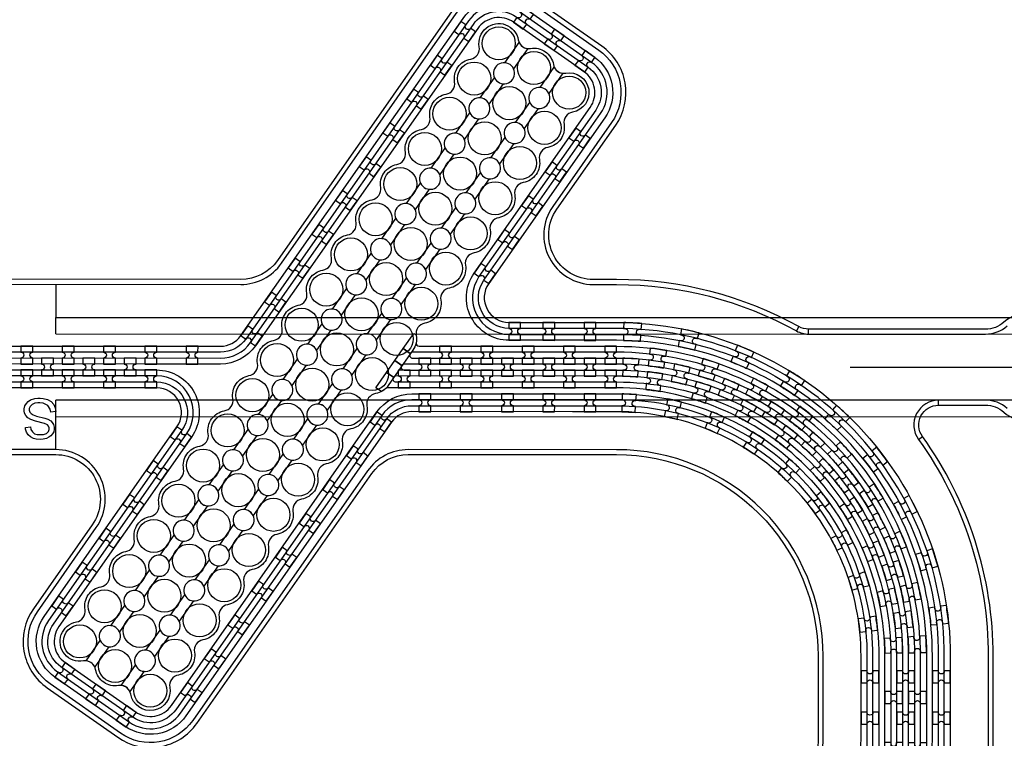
# Model space of a CAD drawing. Extents: x -63500 to 63500, y -63500 to 63500.
# Tile 251 of 256: x 28366 to 34327, y -17639 to -13289. Entities that reach past the tile are written whole.
import ezdxf

# ---------------------------------------------------------------- set-up
doc = ezdxf.new("R2010")
doc.units = 13
doc.header["$MEASUREMENT"] = 0
for name, color, linetype in [('1_Metal', 2, 'Continuous'), ('2_Electrodes', 5, 'Continuous'), ('3_Outline', 4, 'Continuous')]:
    doc.layers.add(name, color=color, linetype=linetype)

# ---------------------------------------------------------------- blocks, each defined once
blk = doc.blocks.new('*U195')
at = {"layer": '1_Metal'}
for points in [[(137.3, 193.7, -1), (140.1, 229.6, 0.000475), (142.9, 229.4), (145.6, 265.3, -0.013499), (66.1, 273.3), (61.5, 237.6, 0.000627), (65.3, 237.1, -1), (60.8, 201.4, -0.000627), (56.9, 201.9), (52.3, 166.2, 0.013498), (137.6, 157.5), (140.3, 193.5, -0.000475)], [(-23, 31.6), (-17.3, 67.2, -0.000725), (-22.1, 68, -1), (-16.2, 103.5, 0.000725), (-11.5, 102.7), (-5.7, 138.2, -0.013497), (-91.8, 154.6), (-99.5, 119.4, 0.000878), (-93.8, 118.2, -1), (-101.4, 83, -0.000877), (-107.2, 84.3), (-114.9, 49.1, 0.013496)], [(-122.5, 13.9), (-130.2, -21.2, 0.001088), (-122.5, -22.9, -1), (-130.1, -58.1, -0.001088), (-137.9, -56.4), (-145.6, -91.6, 0.013495), (-46.1, -110.5), (-40.3, -75, -0.000936), (-47.1, -73.9, -1), (-41.2, -38.3, 0.000936), (-34.6, -39.4), (-28.8, -3.9, -0.013496)], [(38.6, 59.1), (34, 23.4, 0.000987), (40.8, 22.5, -1), (36.4, -13.2, -0.000987), (29.4, -12.4), (24.9, -48.1, 0.013495), (121.7, -57.8), (124.4, -21.9, -0.000835), (118.5, -21.5, -1), (121.3, 14.4, 0.000835), (127, 14), (129.7, 49.9, -0.013497), (38.6, 59.1)], [(16.3, -192.1, -1), (11.9, -227.9, -0.001268), (1.9, -226.6), (-2.6, -262.3, 0.013494), (105.8, -273.3), (108.5, -237.4, -0.001116), (99.6, -236.7, -1), (102.5, -200.8, 0.001116), (111.1, -201.5), (113.8, -165.6, -0.013495), (11.1, -155.2), (6.5, -190.9, 0.001268)]]:
    blk.add_lwpolyline(points, format="xyb", close=True, dxfattribs=at)
blk = doc.blocks.new('*U196')
at = {"layer": '1_Metal', "color": 0, "linetype": 'ByBlock', "lineweight": -2, "transparency": 16777216}
for p, rotation in [((-415.8, 1200.9), 80.00000000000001), ((-537.3, 919.2), 70.00000000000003), ((-705.7, 662.9), 59.99999999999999), ((-916.2, 439.7), 50), ((-1162.2, 256.5), 40), ((-1436.2, 118.7), 30.00000000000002), ((-1730.1, 30.7), 19.99999999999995), ((-2034.7, -5), 9.999999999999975)]:
    blk.add_blockref('*U195', p, dxfattribs=dict(at, rotation=rotation))
blk.add_blockref('*U195', (-2340.9, 12.7), dxfattribs=at)
blk = doc.blocks.new('*U197')
at = {"layer": '1_Metal'}
for points in [[(137.3, 193.7, -1), (140.1, 229.6, 0.000475), (142.9, 229.4), (145.6, 265.3, -0.013499), (66.1, 273.3), (61.5, 237.6, 0.000627), (65.3, 237.1, -1), (60.8, 201.4, -0.000627), (56.9, 201.9), (52.3, 166.2, 0.013498), (137.6, 157.5), (140.3, 193.5, -0.000475)], [(-23, 31.6), (-17.3, 67.2, -0.000725), (-22.1, 68, -1), (-16.2, 103.5, 0.000725), (-11.5, 102.7), (-5.7, 138.2, -0.013497), (-91.8, 154.6), (-99.5, 119.4, 0.000878), (-93.8, 118.2, -1), (-101.4, 83, -0.000877), (-107.2, 84.3), (-114.9, 49.1, 0.013496)], [(-122.5, 13.9), (-130.2, -21.2, 0.001088), (-122.5, -22.9, -1), (-130.1, -58.1, -0.001088), (-137.9, -56.4), (-145.6, -91.6, 0.013495), (-46.1, -110.5), (-40.3, -75, -0.000936), (-47.1, -73.9, -1), (-41.2, -38.3, 0.000936), (-34.6, -39.4), (-28.8, -3.9, -0.013496)], [(38.6, 59.1), (34, 23.4, 0.000987), (40.8, 22.5, -1), (36.4, -13.2, -0.000987), (29.4, -12.4), (24.9, -48.1, 0.013495), (121.7, -57.8), (124.4, -21.9, -0.000835), (118.5, -21.5, -1), (121.3, 14.4, 0.000835), (127, 14), (129.7, 49.9, -0.013497), (38.6, 59.1)], [(16.3, -192.1, -1), (11.9, -227.9, -0.001268), (1.9, -226.6), (-2.6, -262.3, 0.013494), (105.8, -273.3), (108.5, -237.4, -0.001116), (99.6, -236.7, -1), (102.5, -200.8, 0.001116), (111.1, -201.5), (113.8, -165.6, -0.013495), (11.1, -155.2), (6.5, -190.9, 0.001268)]]:
    blk.add_lwpolyline(points, format="xyb", close=True, dxfattribs=at)
blk = doc.blocks.new('*U191')
at = {"layer": '1_Metal', "color": 0, "linetype": 'ByBlock', "lineweight": -2, "transparency": 16777216}
for p, rotation in [((-415.8, 1200.9), 80.00000000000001), ((-537.3, 919.2), 70.00000000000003), ((-705.7, 662.9), 59.99999999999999), ((-916.2, 439.7), 50), ((-1162.2, 256.5), 40), ((-1436.2, 118.7), 30.00000000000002), ((-1730.1, 30.7), 19.99999999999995), ((-2034.7, -5), 9.999999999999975)]:
    blk.add_blockref('*U197', p, dxfattribs=dict(at, rotation=rotation))
blk.add_blockref('*U197', (-2340.9, 12.7), dxfattribs=at)
blk = doc.blocks.new('*U193')
at = {"layer": '1_Metal'}
for points in [[(-270, 36), (-270, -36), (-234, -36, -0.414214), (-216, -18), (-216, -18, -0.414214), (-198, -36), (-162, -36), (-162, 36), (-198, 36, -0.414214), (-216, 18), (-216, 18, -0.414214), (-234, 36)], [(54, -35.9), (54, 36.1), (18, 36.1, -0.414214), (0, 18.1), (0, 18.1, -0.414214), (-18, 36.1), (-54, 36.1), (-54, -35.9), (-18, -35.9, -0.414214), (0, -17.9), (0, -17.9, -0.414214), (18, -35.9), (54, -35.9)], [(162, 35.9), (162, -36.1), (198, -36.1, -0.414214), (216, -18.1), (216, -18.1, -0.414214), (234, -36.1), (270, -36.1), (270, 35.9), (234, 35.9, -0.414214), (216, 17.9), (216, 17.9, -0.414214), (198, 35.9)]]:
    blk.add_lwpolyline(points, format="xyb", close=True, dxfattribs=at)
blk = doc.blocks.new('*U194')
at = {"layer": '1_Metal', "color": 0, "linetype": 'ByBlock', "lineweight": -2, "transparency": 16777216}
for p in [(0, 250), (0, 0)]:
    blk.add_blockref('*U193', p, dxfattribs=at)

msp = doc.modelspace()

# ---------------------------------------------------------------- linework, layer by layer
for p, q in [((28584.9, -14891.4), (28584.8, -15091.4)), ((28584.8, -15191.4), (28584.8, -15091.4)), ((28584.8, -15091.4), (36135.4, -15092.6)), ((28584.8, -15191.4), (36606.4, -15192.7)), ((33394.5, -15392.2), (36394.5, -15392.7)), ((28584.7, -15691.4), (28584.7, -15591.4)), ((36606.3, -15592.7), (28584.7, -15591.4)), ((28584.7, -15891.4), (28584.7, -15691.4)), ((28584.7, -15691.4), (36135.3, -15692.6))]:
    msp.add_line(p, q)
for radius in [50000, 47500, 45000]:
    msp.add_circle((0, 0), radius)
at = {"layer": '1_Metal'}
for points in [[(-50000, 0, 1), (50000, 0), (51000, 0, -1), (-51000, 0)], [(31356.3, -13304.6), (31415.3, -13345.9), (31436, -13316.4, -0.414214), (31431.6, -13291.3), (31431.6, -13291.3, -0.414214), (31456.6, -13286.9), (31477.3, -13257.4), (31418.3, -13216.1), (31397.7, -13245.6, -0.414214), (31402.1, -13270.7), (31402.1, -13270.7, -0.414214), (31377, -13275.1)], [(28710.2, -16934.4, 0.414214), (28762, -16860.4, -0.414214), (28859.4, -16721.5, 0.414214), (28911.2, -16647.5, -0.414214), (29008.5, -16508.5, 0.414214), (29060.3, -16434.5, -0.414214), (29157.7, -16295.5, 0.414214), (29209.5, -16221.6, -0.414214), (29306.9, -16082.6, 0.414214), (29358.7, -16008.6, -0.414214), (29456, -15869.6, 0.414214), (29507.8, -15795.7, -0.414214), (29605.2, -15656.7, 0.414214), (29657, -15582.7, -0.414214), (29754.4, -15443.7, 0.414214), (29806.2, -15369.8, -0.414214), (29903.5, -15230.8, 0.414214), (29955.3, -15156.8, -0.414214), (30052.7, -15017.8, 0.414214), (30104.5, -14943.9, -0.414214), (30201.9, -14804.9, 0.414214), (30253.7, -14730.9, -0.414214), (30351, -14591.9, 0.414214), (30402.8, -14518, -0.414214), (30500.2, -14379, 0.414214), (30552, -14305, -0.414214), (30649.4, -14166, 0.414214), (30701.2, -14092, -0.414214), (30798.5, -13953, 0.414214), (30850.3, -13879.1, -0.414214), (30947.7, -13740.1, 0.414214), (30999.5, -13666.1, -0.414214), (31096.9, -13527.1, 0.414214), (31148.7, -13453.2, -1), (31385, -13411.5, 0.339838), (31442.4, -13464.1), (31356.6, -13586.5, 1.734808), (31293.3, -13677), (31207.5, -13799.5, 1.734808), (31144.1, -13890), (31058.3, -14012.4, 1.734808), (30994.9, -14102.9), (30909.2, -14225.4, 1.734808), (30845.8, -14315.9), (30760, -14438.3, 1.734808), (30696.6, -14528.9), (30610.8, -14651.3, 1.734808), (30547.4, -14741.8), (30461.7, -14864.3, 1.734808), (30398.3, -14954.8), (30312.5, -15077.2, 1.734808), (30249.1, -15167.7), (30163.3, -15290.2, 1.734808), (30099.9, -15380.7), (30014.2, -15503.1, 1.734808), (29950.8, -15593.6), (29865, -15716.1, 1.734808), (29801.6, -15806.6), (29715.8, -15929, 1.734808), (29652.4, -16019.5), (29566.7, -16142, 1.734808), (29503.3, -16232.5), (29417.5, -16354.9, 1.734808), (29354.1, -16445.4), (29268.3, -16567.9, 1.734808), (29204.9, -16658.4), (29119.2, -16780.8, 1.734808), (29055.8, -16871.3), (28970, -16993.8, 1.734808), (28906.6, -17084.3), (28820.8, -17206.8, 0.339838), (28751.8, -17170.8, -1)], [(31084.6, -13420.7), (31125.9, -13361.7), (31096.4, -13341.1, -0.414214), (31071.3, -13345.5), (31071.3, -13345.5, -0.414214), (31066.9, -13320.4), (31037.4, -13299.7), (30996.1, -13358.7), (31025.6, -13379.4, -0.414214), (31050.7, -13375), (31050.7, -13375, -0.414214), (31055.1, -13400)], [(31542.3, -13434.8), (31601.2, -13476.1), (31621.9, -13446.6, -0.414214), (31617.5, -13421.6), (31617.5, -13421.6, -0.414214), (31642.6, -13417.2), (31663.2, -13387.7), (31604.2, -13346.4), (31583.6, -13375.9, -0.414214), (31588, -13400.9), (31588, -13400.9, -0.414214), (31562.9, -13405.3)], [(31569.6, -13735.7, 1.734808), (31506.2, -13826.2), (31420.4, -13948.6, 1.734808), (31357, -14039.2), (31271.3, -14161.6, 1.734808), (31207.9, -14252.1), (31122.1, -14374.6, 1.734808), (31058.7, -14465.1), (30972.9, -14587.5, 1.734808), (30909.5, -14678), (30823.8, -14800.5, 1.734808), (30760.4, -14891), (30674.6, -15013.4, 1.734808), (30611.2, -15103.9), (30525.4, -15226.4, 1.734808), (30462, -15316.9), (30376.3, -15439.3, 1.734808), (30312.9, -15529.8), (30227.1, -15652.3, 1.734808), (30163.7, -15742.8), (30077.9, -15865.2, 1.734808), (30014.5, -15955.7), (29928.8, -16078.2, 1.734808), (29865.4, -16168.7), (29779.6, -16291.1, 1.734808), (29716.2, -16381.7), (29630.4, -16504.1, 1.734808), (29567.1, -16594.6), (29481.3, -16717.1, 1.734808), (29417.9, -16807.6), (29332.1, -16930, 1.734808), (29268.7, -17020.5), (29182.9, -17143, 1.734808), (29119.6, -17233.5), (29033.8, -17355.9, 0.339838), (28964.8, -17319.9, -0.414214), (28825.8, -17222.6, 0.339838), (28768.4, -17170), (28854.2, -17047.6, 1.734808), (28917.6, -16957.1), (29003.3, -16834.6, 1.734808), (29066.7, -16744.1), (29152.5, -16621.7, 1.734808), (29215.9, -16531.2), (29301.7, -16408.7, 1.734808), (29365.1, -16318.2), (29450.8, -16195.8, 1.734808), (29514.2, -16105.3), (29600, -15982.8, 1.734808), (29663.4, -15892.3), (29749.2, -15769.9, 1.734808), (29812.6, -15679.4), (29898.3, -15556.9, 1.734808), (29961.7, -15466.4), (30047.5, -15344, 1.734808), (30110.9, -15253.4), (30196.7, -15131, 1.734808), (30260.1, -15040.5), (30345.8, -14918, 1.734808), (30409.2, -14827.5), (30495, -14705.1, 1.734808), (30558.4, -14614.6), (30644.2, -14492.1, 1.734808), (30707.6, -14401.6), (30793.3, -14279.2, 1.734808), (30856.7, -14188.7), (30942.5, -14066.2, 1.734808), (31005.9, -13975.7), (31091.7, -13853.3, 1.734808), (31155.1, -13762.8), (31240.8, -13640.3, 1.734808), (31304.2, -13549.8), (31390, -13427.4, 0.339838), (31459, -13463.3, -0.414214), (31598, -13560.7, 0.339838), (31655.4, -13613.2)], [(30941.1, -13625.4), (30982.4, -13566.5), (30953, -13545.8, -0.414214), (30927.9, -13550.2), (30927.9, -13550.2, -0.414214), (30923.5, -13525.2), (30894, -13504.5), (30852.7, -13563.5), (30882.2, -13584.1, -0.414214), (30907.2, -13579.7), (30907.2, -13579.7, -0.414214), (30911.7, -13604.8)], [(31728.2, -13565.1), (31787.2, -13606.4), (31807.8, -13576.9, -0.414214), (31803.4, -13551.8), (31803.4, -13551.8, -0.414214), (31828.5, -13547.4), (31849.1, -13517.9), (31790.2, -13476.6), (31769.5, -13506.1, -0.414214), (31773.9, -13531.2), (31773.9, -13531.2, -0.414214), (31748.9, -13535.6)], [(29326.9, -17256.1, 0.414214), (29275.1, -17330.1, -1), (29038.8, -17371.7, 0.339838), (28981.4, -17319.2), (29067.1, -17196.8, 1.734808), (29130.5, -17106.2), (29216.3, -16983.8, 1.734808), (29279.7, -16893.3), (29365.5, -16770.8, 1.734808), (29428.9, -16680.3), (29514.6, -16557.9, 1.734808), (29578, -16467.4), (29663.8, -16344.9, 1.734808), (29727.2, -16254.4), (29813, -16132, 1.734808), (29876.4, -16041.5), (29962.1, -15919, 1.734808), (30025.5, -15828.5), (30111.3, -15706.1, 1.734808), (30174.7, -15615.6), (30260.5, -15493.1, 1.734808), (30323.9, -15402.6), (30409.6, -15280.2, 1.734808), (30473, -15189.7), (30558.8, -15067.2, 1.734808), (30622.2, -14976.7), (30708, -14854.3, 1.734808), (30771.4, -14763.7), (30857.1, -14641.3, 1.734808), (30920.5, -14550.8), (31006.3, -14428.3, 1.734808), (31069.7, -14337.8), (31155.5, -14215.4, 1.734808), (31218.9, -14124.9), (31304.6, -14002.4, 1.734808), (31368, -13911.9), (31453.8, -13789.5, 1.734808), (31517.2, -13699), (31603, -13576.5, 0.339838), (31671.9, -13612.5, -1), (31713.6, -13848.9, 0.414214), (31661.8, -13922.8, -0.414214), (31564.4, -14061.8, 0.414214), (31512.6, -14135.8, -0.414214), (31415.2, -14274.8, 0.414214), (31363.4, -14348.7, -0.414214), (31266.1, -14487.7, 0.414214), (31214.3, -14561.7, -0.414214), (31116.9, -14700.7, 0.414214), (31065.1, -14774.6, -0.414214), (30967.7, -14913.6, 0.414214), (30915.9, -14987.6, -0.414214), (30818.6, -15126.6, 0.414214), (30766.8, -15200.6, -0.198912), (30746.9, -15290.2), (30597.7, -15503.2, -0.198912), (30520.2, -15552.5, 0.414214), (30468.4, -15626.5, -0.414214), (30371.1, -15765.5, 0.414214), (30319.3, -15839.4, -0.414214), (30221.9, -15978.4, 0.414214), (30170.1, -16052.4, -0.414214), (30072.7, -16191.4, 0.414214), (30020.9, -16265.3, -0.414214), (29923.6, -16404.3, 0.414214), (29871.8, -16478.3, -0.414214), (29774.4, -16617.3, 0.414214), (29722.6, -16691.2, -0.414214), (29625.3, -16830.2, 0.414214), (29573.4, -16904.2, -0.414214), (29476.1, -17043.2, 0.414214), (29424.3, -17117.1, -0.414214)], [(30797.7, -13830.2), (30839, -13771.2), (30809.5, -13750.6, -0.414214), (30784.5, -13755), (30784.5, -13755, -0.414214), (30780, -13729.9), (30750.6, -13709.3), (30709.3, -13768.2), (30738.7, -13788.9, -0.414214), (30763.8, -13784.5), (30763.8, -13784.5, -0.414214), (30768.2, -13809.6)], [(30654.3, -14035), (30695.6, -13976), (30666.1, -13955.3, -0.414214), (30641, -13959.8), (30641, -13959.8, -0.414214), (30636.6, -13934.7), (30607.1, -13914), (30565.8, -13973), (30595.3, -13993.7, -0.414214), (30620.4, -13989.2), (30620.4, -13989.2, -0.414214), (30624.8, -14014.3)], [(31779.7, -14066.7), (31821, -14007.7), (31791.5, -13987.1, -0.414214), (31766.5, -13991.5), (31766.5, -13991.5, -0.414214), (31762, -13966.4), (31732.6, -13945.8), (31691.3, -14004.8), (31720.7, -14025.4, -0.414214), (31745.8, -14021), (31745.8, -14021, -0.414214), (31750.2, -14046.1)], [(30510.9, -14239.7), (30552.2, -14180.8), (30522.7, -14160.1, -0.414214), (30497.6, -14164.5), (30497.6, -14164.5, -0.414214), (30493.2, -14139.5), (30463.7, -14118.8), (30422.4, -14177.8), (30451.9, -14198.4, -0.414214), (30477, -14194), (30477, -14194, -0.414214), (30481.4, -14219.1)], [(31636.3, -14271.5), (31677.6, -14212.5), (31648.1, -14191.9, -0.414214), (31623, -14196.3), (31623, -14196.3, -0.414214), (31618.6, -14171.2), (31589.1, -14150.5), (31547.8, -14209.5), (31577.3, -14230.2, -0.414214), (31602.4, -14225.8), (31602.4, -14225.8, -0.414214), (31606.8, -14250.8)], [(30367.4, -14444.5), (30408.7, -14385.5), (30379.2, -14364.9, -0.414214), (30354.2, -14369.3), (30354.2, -14369.3, -0.414214), (30349.8, -14344.2), (30320.3, -14323.6), (30279, -14382.5), (30308.5, -14403.2, -0.414214), (30333.5, -14398.8), (30333.5, -14398.8, -0.414214), (30337.9, -14423.8)], [(31492.9, -14476.2), (31534.2, -14417.3), (31504.7, -14396.6, -0.414214), (31479.6, -14401), (31479.6, -14401, -0.414214), (31475.2, -14376), (31445.7, -14355.3), (31404.4, -14414.3), (31433.9, -14434.9, -0.414214), (31458.9, -14430.5), (31458.9, -14430.5, -0.414214), (31463.4, -14455.6)], [(30224, -14649.3), (30265.3, -14590.3), (30235.8, -14569.6, -0.414214), (30210.7, -14574.1), (30210.7, -14574.1, -0.414214), (30206.3, -14549), (30176.8, -14528.3), (30135.5, -14587.3), (30165, -14608, -0.414214), (30190.1, -14603.5), (30190.1, -14603.5, -0.414214), (30194.5, -14628.6)], [(31349.4, -14681), (31390.7, -14622), (31361.2, -14601.4, -0.414214), (31336.2, -14605.8), (31336.2, -14605.8, -0.414214), (31331.8, -14580.7), (31302.3, -14560.1), (31261, -14619), (31290.5, -14639.7, -0.414214), (31315.5, -14635.3), (31315.5, -14635.3, -0.414214), (31319.9, -14660.4)], [(30080.6, -14854), (30121.9, -14795.1), (30092.4, -14774.4, -0.414214), (30067.3, -14778.8), (30067.3, -14778.8, -0.414214), (30062.9, -14753.7), (30033.4, -14733.1), (29992.1, -14792.1), (30021.6, -14812.7, -0.414214), (30046.7, -14808.3), (30046.7, -14808.3, -0.414214), (30051.1, -14833.4)], [(31206, -14885.8), (31247.3, -14826.8), (31217.8, -14806.1, -0.414214), (31192.7, -14810.6), (31192.7, -14810.6, -0.414214), (31188.3, -14785.5), (31158.8, -14764.8), (31117.5, -14823.8), (31147, -14844.5, -0.414214), (31172.1, -14840), (31172.1, -14840, -0.414214), (31176.5, -14865.1)], [(29937.1, -15058.8), (29978.4, -14999.8), (29949, -14979.2, -0.414214), (29923.9, -14983.6), (29923.9, -14983.6, -0.414214), (29919.5, -14958.5), (29890, -14937.9), (29848.7, -14996.8), (29878.2, -15017.5, -0.414214), (29903.2, -15013.1), (29903.2, -15013.1, -0.414214), (29907.7, -15038.1)], [(31327.2, -15229.9), (31399.2, -15229.9), (31399.2, -15193.9, -0.414214), (31381.2, -15175.9), (31381.2, -15175.9, -0.414214), (31399.2, -15157.9), (31399.2, -15121.9), (31327.2, -15121.9), (31327.2, -15157.9, -0.414214), (31345.2, -15175.9), (31345.2, -15175.9, -0.414214), (31327.2, -15193.9)], [(31533.3, -15229.9), (31605.3, -15230), (31605.3, -15194, -0.414214), (31587.3, -15176), (31587.3, -15176, -0.414214), (31605.3, -15158), (31605.3, -15122), (31533.3, -15121.9), (31533.3, -15157.9, -0.414214), (31551.3, -15176), (31551.3, -15176, -0.414214), (31533.3, -15193.9)], [(31783.3, -15230), (31855.3, -15230), (31855.3, -15194, -0.414214), (31837.3, -15176), (31837.3, -15176, -0.414214), (31855.3, -15158), (31855.3, -15122), (31783.3, -15122), (31783.3, -15158, -0.414214), (31801.3, -15176), (31801.3, -15176, -0.414214), (31783.3, -15194)], [(3755.4, -19477.2), (4159.5, -19477.2), (31979.5, -19481.9, 0.414214), (33819.8, -17642.3), (33819.8, -17142.3, 0.414214), (31980.2, -15301.9), (30744.9, -15301.7, 0.244698), (30730.2, -15309.4), (30688.8, -15280.4), (30753.4, -15188.2), (30766.3, -15197.3, 0.013045), (30766.8, -15200.6, -0.091902), (30766.4, -15244.3, 0.471648), (30784.1, -15265.7), (31980.2, -15265.9, -0.414214), (33855.8, -17142.3), (33855.8, -17642.3, -0.414214), (31979.4, -19517.9), (4159.5, -19513.2), (3755.4, -19513.2)], [(29793.7, -15263.6), (29835, -15204.6), (29805.5, -15183.9, -0.414214), (29780.5, -15188.3), (29780.5, -15188.3, -0.414214), (29776, -15163.3), (29746.6, -15142.6), (29705.3, -15201.6), (29734.7, -15222.2, -0.414214), (29759.8, -15217.8), (29759.8, -15217.8, -0.414214), (29764.2, -15242.9)], [(3755.5, -19405.2), (4159.5, -19405.2), (31979.5, -19409.9, 0.414214), (33747.8, -17642.2), (33747.8, -17142.2, 0.414214), (31980.1, -15373.9), (30693.8, -15373.7, 0.244698), (30679, -15381.4), (30638.2, -15352.8), (30688.8, -15280.4), (30730.2, -15309.4, 0.606815), (30744.9, -15337.7), (31980.2, -15337.9, -0.414214), (33783.8, -17142.2), (33783.8, -17642.2, -0.414214), (31979.5, -19445.9), (4159.5, -19441.2), (3755.5, -19441.2)], [(28445.8, -15373.3), (28445.8, -15337.3, -0.414214), (28427.8, -15319.3), (28427.8, -15319.3, -0.414214), (28445.8, -15301.3), (28445.9, -15265.3), (28373.9, -15265.3), (28373.8, -15301.3, -0.414214), (28391.8, -15319.3), (28391.8, -15319.3, -0.414214), (28373.8, -15337.3), (28373.8, -15373.3)], [(28695.8, -15373.4), (28695.8, -15337.4, -0.414214), (28677.8, -15319.4), (28677.8, -15319.4, -0.414214), (28695.8, -15301.4), (28695.9, -15265.4), (28623.9, -15265.4), (28623.8, -15301.4, -0.414214), (28641.8, -15319.4), (28641.8, -15319.4, -0.414214), (28623.8, -15337.4), (28623.8, -15373.4)], [(28945.8, -15373.4), (28945.8, -15337.4, -0.414214), (28927.8, -15319.4), (28927.8, -15319.4, -0.414214), (28945.8, -15301.4), (28945.9, -15265.4), (28873.9, -15265.4), (28873.8, -15301.4, -0.414214), (28891.8, -15319.4), (28891.8, -15319.4, -0.414214), (28873.8, -15337.4), (28873.8, -15373.4)], [(29195.8, -15373.5), (29195.8, -15337.5, -0.414214), (29177.8, -15319.5), (29177.8, -15319.5, -0.414214), (29195.8, -15301.5), (29195.9, -15265.5), (29123.9, -15265.5), (29123.8, -15301.5, -0.414214), (29141.8, -15319.5), (29141.8, -15319.5, -0.414214), (29123.8, -15337.5), (29123.8, -15373.5)], [(29373.8, -15373.5), (29445.8, -15373.5), (29445.8, -15337.5, -0.414214), (29427.8, -15319.5), (29427.8, -15319.5, -0.414214), (29445.8, -15301.5), (29445.9, -15265.5), (29373.9, -15265.5), (29373.8, -15301.5, -0.414214), (29391.8, -15319.5), (29391.8, -15319.5, -0.414214), (29373.8, -15337.5)], [(30980.2, -15373.9), (30980.2, -15337.9, -0.414214), (30962.2, -15319.9), (30962.2, -15319.9, -0.414214), (30980.2, -15301.9), (30980.2, -15265.9), (30908.2, -15265.8), (30908.2, -15301.8, -0.414214), (30926.2, -15319.8), (30926.2, -15319.8, -0.414214), (30908.2, -15337.8), (30908.2, -15373.8)], [(31230.2, -15373.9), (31230.2, -15337.9, -0.414214), (31212.2, -15319.9), (31212.2, -15319.9, -0.414214), (31230.2, -15301.9), (31230.2, -15265.9), (31158.2, -15265.9), (31158.2, -15301.9, -0.414214), (31176.2, -15319.9), (31176.2, -15319.9, -0.414214), (31158.2, -15337.9), (31158.2, -15373.9)], [(31480.2, -15373.9), (31480.2, -15337.9, -0.414214), (31462.2, -15319.9), (31462.2, -15319.9, -0.414214), (31480.2, -15301.9), (31480.2, -15265.9), (31408.2, -15265.9), (31408.2, -15301.9, -0.414214), (31426.2, -15319.9), (31426.2, -15319.9, -0.414214), (31408.2, -15337.9), (31408.2, -15373.9)], [(31730.2, -15374), (31730.2, -15338, -0.414214), (31712.2, -15320), (31712.2, -15320, -0.414214), (31730.2, -15302), (31730.2, -15266), (31658.2, -15266), (31658.2, -15302, -0.414214), (31676.2, -15320), (31676.2, -15320, -0.414214), (31658.2, -15338), (31658.2, -15374)], [(31980.2, -15374), (31980.2, -15338, -0.414214), (31962.2, -15320), (31962.2, -15320, -0.414214), (31980.2, -15302), (31980.2, -15266), (31908.2, -15266), (31908.2, -15302, -0.414214), (31926.2, -15320), (31926.2, -15320, -0.414214), (31908.2, -15338), (31908.2, -15374)], [(3755.5, -19333.2), (4159.5, -19333.2), (31979.5, -19337.9, 0.414214), (33675.8, -17642.2), (33675.8, -17142.2, 0.414214), (31980.1, -15445.9), (30643.5, -15445.7, 0.244698), (30628.8, -15453.4), (30587.8, -15424.7), (30638.2, -15352.8), (30679, -15381.4, 0.606815), (30693.8, -15409.7), (31980.1, -15409.9, -0.414214), (33711.8, -17142.2), (33711.8, -17642.2, -0.414214), (31979.5, -19373.9), (4159.5, -19369.2), (3755.5, -19369.2)], [(28570.8, -15337.4), (28498.8, -15337.4), (28498.8, -15373.4, -0.414214), (28516.8, -15391.4), (28516.8, -15391.4, -0.414214), (28498.8, -15409.4), (28498.8, -15445.4), (28570.8, -15445.4), (28570.8, -15409.4, -0.414214), (28552.8, -15391.4), (28552.8, -15391.4, -0.414214), (28570.8, -15373.4), (28570.8, -15337.4)], [(28820.8, -15337.4), (28748.8, -15337.4), (28748.8, -15373.4, -0.414214), (28766.8, -15391.4), (28766.8, -15391.4, -0.414214), (28748.8, -15409.4), (28748.8, -15445.4), (28820.8, -15445.4), (28820.8, -15409.4, -0.414214), (28802.8, -15391.4), (28802.8, -15391.4, -0.414214), (28820.8, -15373.4), (28820.8, -15337.4)], [(29070.8, -15337.4), (28998.8, -15337.4), (28998.8, -15373.4, -0.414214), (29016.8, -15391.4), (29016.8, -15391.4, -0.414214), (28998.8, -15409.4), (28998.8, -15445.4), (29070.8, -15445.4), (29070.8, -15409.4, -0.414214), (29052.8, -15391.4), (29052.8, -15391.4, -0.414214), (29070.8, -15373.4), (29070.8, -15337.4)], [(30855.2, -15337.8), (30783.2, -15337.8), (30783.2, -15373.8, -0.414214), (30801.2, -15391.8), (30801.2, -15391.8, -0.414214), (30783.2, -15409.8), (30783.2, -15445.8), (30855.2, -15445.8), (30855.2, -15409.8, -0.414214), (30837.2, -15391.8), (30837.2, -15391.8, -0.414214), (30855.2, -15373.8), (30855.2, -15337.8)], [(31105.2, -15337.9), (31033.2, -15337.9), (31033.2, -15373.9, -0.414214), (31051.2, -15391.9), (31051.2, -15391.9, -0.414214), (31033.2, -15409.9), (31033.2, -15445.9), (31105.2, -15445.9), (31105.2, -15409.9, -0.414214), (31087.2, -15391.9), (31087.2, -15391.9, -0.414214), (31105.2, -15373.9), (31105.2, -15337.9)], [(31355.2, -15337.9), (31283.2, -15337.9), (31283.2, -15373.9, -0.414214), (31301.2, -15391.9), (31301.2, -15391.9, -0.414214), (31283.2, -15409.9), (31283.2, -15445.9), (31355.2, -15445.9), (31355.2, -15409.9, -0.414214), (31337.2, -15391.9), (31337.2, -15391.9, -0.414214), (31355.2, -15373.9), (31355.2, -15337.9)], [(31605.2, -15338), (31533.2, -15337.9), (31533.2, -15373.9, -0.414214), (31551.2, -15392), (31551.2, -15392, -0.414214), (31533.2, -15409.9), (31533.2, -15445.9), (31605.2, -15446), (31605.2, -15410, -0.414214), (31587.2, -15392), (31587.2, -15392, -0.414214), (31605.2, -15374), (31605.2, -15338)], [(31855.2, -15338), (31783.2, -15338), (31783.2, -15374, -0.414214), (31801.2, -15392), (31801.2, -15392, -0.414214), (31783.2, -15410), (31783.2, -15446), (31855.2, -15446), (31855.2, -15410, -0.414214), (31837.2, -15392), (31837.2, -15392, -0.414214), (31855.2, -15374), (31855.2, -15338)], [(3755.5, -19261.2), (4159.5, -19261.2), (31979.5, -19265.9, 0.414214), (33603.8, -17642.2), (33603.8, -17142.2, 0.414214), (31980.1, -15517.9), (30593.1, -15517.7, 0.188661), (30580.8, -15522.5, -0.063999), (30555.9, -15540.2), (30523, -15517.2), (30587.8, -15424.7), (30628.8, -15453.4, 0.606815), (30643.5, -15481.7), (31980.1, -15481.9, -0.414214), (33639.8, -17142.2), (33639.8, -17642.2, -0.414214), (31979.5, -19301.9), (4159.5, -19297.2), (3755.5, -19297.2)], [(28445.8, -15409.3), (28373.8, -15409.3), (28373.8, -15445.3, -0.414214), (28391.8, -15463.3), (28391.8, -15463.3, -0.414214), (28373.8, -15481.3), (28373.8, -15517.3), (28445.8, -15517.3), (28445.8, -15481.3, -0.414214), (28427.8, -15463.3), (28427.8, -15463.3, -0.414214), (28445.8, -15445.3), (28445.8, -15409.3)], [(28695.8, -15409.4), (28623.8, -15409.4), (28623.8, -15445.4, -0.414214), (28641.8, -15463.4), (28641.8, -15463.4, -0.414214), (28623.8, -15481.4), (28623.8, -15517.4), (28695.8, -15517.4), (28695.8, -15481.4, -0.414214), (28677.8, -15463.4), (28677.8, -15463.4, -0.414214), (28695.8, -15445.4), (28695.8, -15409.4)], [(28945.8, -15409.4), (28873.8, -15409.4), (28873.8, -15445.4, -0.414214), (28891.8, -15463.4), (28891.8, -15463.4, -0.414214), (28873.8, -15481.4), (28873.8, -15517.4), (28945.8, -15517.4), (28945.8, -15481.4, -0.414214), (28927.8, -15463.4), (28927.8, -15463.4, -0.414214), (28945.8, -15445.4), (28945.8, -15409.4)], [(29195.8, -15409.5), (29123.8, -15409.5), (29123.8, -15445.5, -0.414214), (29141.8, -15463.5), (29141.8, -15463.5, -0.414214), (29123.8, -15481.5), (29123.8, -15517.5), (29195.8, -15517.5), (29195.8, -15481.5, -0.414214), (29177.8, -15463.5), (29177.8, -15463.5, -0.414214), (29195.8, -15445.5), (29195.8, -15409.5)], [(30730.2, -15409.8), (30658.2, -15409.8), (30658.2, -15445.8, -0.414214), (30676.2, -15463.8), (30676.2, -15463.8, -0.414214), (30658.2, -15481.8), (30658.2, -15517.8), (30730.2, -15517.8), (30730.2, -15481.8, -0.414214), (30712.2, -15463.8), (30712.2, -15463.8, -0.414214), (30730.2, -15445.8), (30730.2, -15409.8)], [(30980.2, -15409.9), (30908.2, -15409.8), (30908.2, -15445.8, -0.414214), (30926.2, -15463.8), (30926.2, -15463.8, -0.414214), (30908.2, -15481.8), (30908.2, -15517.8), (30980.2, -15517.9), (30980.2, -15481.9, -0.414214), (30962.2, -15463.9), (30962.2, -15463.9, -0.414214), (30980.2, -15445.9), (30980.2, -15409.9)], [(31230.2, -15409.9), (31158.2, -15409.9), (31158.2, -15445.9, -0.414214), (31176.2, -15463.9), (31176.2, -15463.9, -0.414214), (31158.2, -15481.9), (31158.2, -15517.9), (31230.2, -15517.9), (31230.2, -15481.9, -0.414214), (31212.2, -15463.9), (31212.2, -15463.9, -0.414214), (31230.2, -15445.9), (31230.2, -15409.9)], [(31480.2, -15409.9), (31408.2, -15409.9), (31408.2, -15445.9, -0.414214), (31426.2, -15463.9), (31426.2, -15463.9, -0.414214), (31408.2, -15481.9), (31408.2, -15517.9), (31480.2, -15517.9), (31480.2, -15481.9, -0.414214), (31462.2, -15463.9), (31462.2, -15463.9, -0.414214), (31480.2, -15445.9), (31480.2, -15409.9)], [(31730.2, -15410), (31658.2, -15410), (31658.2, -15446, -0.414214), (31676.2, -15464), (31676.2, -15464, -0.414214), (31658.2, -15482), (31658.2, -15518), (31730.2, -15518), (31730.2, -15482, -0.414214), (31712.2, -15464), (31712.2, -15464, -0.414214), (31730.2, -15446), (31730.2, -15410)], [(31980.2, -15410), (31908.2, -15410), (31908.2, -15446, -0.414214), (31926.2, -15464), (31926.2, -15464, -0.414214), (31908.2, -15482), (31908.2, -15518), (31980.2, -15518), (31980.2, -15482, -0.414214), (31962.2, -15464), (31962.2, -15464, -0.414214), (31980.2, -15446), (31980.2, -15410)], [(30783.1, -15661.8), (30855.1, -15661.8), (30855.2, -15625.8, -0.414214), (30837.2, -15607.8), (30837.2, -15607.8, -0.414214), (30855.2, -15589.8), (30855.2, -15553.8), (30783.2, -15553.8), (30783.2, -15589.8, -0.414214), (30801.2, -15607.8), (30801.2, -15607.8, -0.414214), (30783.2, -15625.8)], [(31033.1, -15661.9), (31105.1, -15661.9), (31105.2, -15625.9, -0.414214), (31087.2, -15607.9), (31087.2, -15607.9, -0.414214), (31105.2, -15589.9), (31105.2, -15553.9), (31033.2, -15553.9), (31033.2, -15589.9, -0.414214), (31051.2, -15607.9), (31051.2, -15607.9, -0.414214), (31033.2, -15625.9)], [(31283.1, -15661.9), (31355.1, -15661.9), (31355.2, -15625.9, -0.414214), (31337.2, -15607.9), (31337.2, -15607.9, -0.414214), (31355.2, -15589.9), (31355.2, -15553.9), (31283.2, -15553.9), (31283.2, -15589.9, -0.414214), (31301.2, -15607.9), (31301.2, -15607.9, -0.414214), (31283.2, -15625.9)], [(31533.1, -15661.9), (31605.1, -15662), (31605.2, -15626, -0.414214), (31587.2, -15608), (31587.2, -15608, -0.414214), (31605.2, -15590), (31605.2, -15554), (31533.2, -15553.9), (31533.2, -15589.9, -0.414214), (31551.2, -15608), (31551.2, -15608, -0.414214), (31533.2, -15625.9)], [(31783.1, -15662), (31855.1, -15662), (31855.2, -15626, -0.414214), (31837.2, -15608), (31837.2, -15608, -0.414214), (31855.2, -15590), (31855.2, -15554), (31783.2, -15554), (31783.2, -15590, -0.414214), (31801.2, -15608), (31801.2, -15608, -0.414214), (31783.2, -15626)], [(30576.4, -15784.6), (30617.7, -15725.7), (30588.2, -15705, -0.414214), (30563.1, -15709.4), (30563.1, -15709.4, -0.414214), (30558.7, -15684.4), (30529.2, -15663.7), (30487.9, -15722.7), (30517.4, -15743.3, -0.414214), (30542.5, -15738.9), (30542.5, -15738.9, -0.414214), (30546.9, -15764)], [(29365.8, -15874.5), (29407.1, -15815.5), (29377.6, -15794.8, -0.414214), (29352.5, -15799.2), (29352.5, -15799.2, -0.414214), (29348.1, -15774.2), (29318.6, -15753.5), (29277.3, -15812.5), (29306.8, -15833.2, -0.414214), (29331.9, -15828.7), (29331.9, -15828.7, -0.414214), (29336.3, -15853.8)], [(30432.9, -15989.4), (30474.2, -15930.4), (30444.8, -15909.8, -0.414214), (30419.7, -15914.2), (30419.7, -15914.2, -0.414214), (30415.3, -15889.1), (30385.8, -15868.5), (30344.5, -15927.4), (30374, -15948.1, -0.414214), (30399, -15943.7), (30399, -15943.7, -0.414214), (30403.5, -15968.8)], [(29222.4, -16079.2), (29263.7, -16020.3), (29234.2, -15999.6, -0.414214), (29209.1, -16004), (29209.1, -16004, -0.414214), (29204.7, -15978.9), (29175.2, -15958.3), (29133.9, -16017.3), (29163.4, -16037.9, -0.414214), (29188.5, -16033.5), (29188.5, -16033.5, -0.414214), (29192.9, -16058.6)], [(30289.5, -16194.2), (30330.8, -16135.2), (30301.3, -16114.5, -0.414214), (30276.3, -16119), (30276.3, -16119, -0.414214), (30271.8, -16093.9), (30242.4, -16073.2), (30201.1, -16132.2), (30230.5, -16152.9, -0.414214), (30255.6, -16148.4), (30255.6, -16148.4, -0.414214), (30260, -16173.5)], [(29078.9, -16284), (29120.2, -16225), (29090.8, -16204.4, -0.414214), (29065.7, -16208.8), (29065.7, -16208.8, -0.414214), (29061.3, -16183.7), (29031.8, -16163.1), (28990.5, -16222), (29020, -16242.7, -0.414214), (29045, -16238.3), (29045, -16238.3, -0.414214), (29049.5, -16263.3)], [(30146.1, -16398.9), (30187.4, -16340), (30157.9, -16319.3, -0.414214), (30132.8, -16323.7), (30132.8, -16323.7, -0.414214), (30128.4, -16298.7), (30098.9, -16278), (30057.6, -16337), (30087.1, -16357.6, -0.414214), (30112.2, -16353.2), (30112.2, -16353.2, -0.414214), (30116.6, -16378.3)], [(28935.5, -16488.7), (28976.8, -16429.8), (28947.3, -16409.1, -0.414214), (28922.3, -16413.5), (28922.3, -16413.5, -0.414214), (28917.8, -16388.5), (28888.4, -16367.8), (28847, -16426.8), (28876.5, -16447.4, -0.414214), (28901.6, -16443), (28901.6, -16443, -0.414214), (28906, -16468.1)], [(30002.7, -16603.7), (30044, -16544.7), (30014.5, -16524.1, -0.414214), (29989.4, -16528.5), (29989.4, -16528.5, -0.414214), (29985, -16503.4), (29955.5, -16482.8), (29914.2, -16541.7), (29943.7, -16562.4, -0.414214), (29968.8, -16558), (29968.8, -16558, -0.414214), (29973.2, -16583)], [(28792.1, -16693.5), (28833.4, -16634.5), (28803.9, -16613.9, -0.414214), (28778.8, -16618.3), (28778.8, -16618.3, -0.414214), (28774.4, -16593.2), (28744.9, -16572.6), (28703.6, -16631.6), (28733.1, -16652.2, -0.414214), (28758.2, -16647.8), (28758.2, -16647.8, -0.414214), (28762.6, -16672.9)], [(29859.2, -16808.5), (29900.5, -16749.5), (29871, -16728.8, -0.414214), (29846, -16733.3), (29846, -16733.3, -0.414214), (29841.6, -16708.2), (29812.1, -16687.5), (29770.8, -16746.5), (29800.3, -16767.2, -0.414214), (29825.3, -16762.7), (29825.3, -16762.7, -0.414214), (29829.7, -16787.8)], [(28648.7, -16898.3), (28690, -16839.3), (28660.5, -16818.7, -0.414214), (28635.4, -16823.1), (28635.4, -16823.1, -0.414214), (28631, -16798), (28601.5, -16777.3), (28560.2, -16836.3), (28589.7, -16857, -0.414214), (28614.7, -16852.6), (28614.7, -16852.6, -0.414214), (28619.2, -16877.6)], [(29715.8, -17013.2), (29757.1, -16954.3), (29727.6, -16933.6, -0.414214), (29702.5, -16938), (29702.5, -16938, -0.414214), (29698.1, -16912.9), (29668.6, -16892.3), (29627.3, -16951.3), (29656.8, -16971.9, -0.414214), (29681.9, -16967.5), (29681.9, -16967.5, -0.414214), (29686.3, -16992.6)], [(29572.4, -17218), (29613.7, -17159), (29584.2, -17138.4, -0.414214), (29559.1, -17142.8), (29559.1, -17142.8, -0.414214), (29554.7, -17117.7), (29525.2, -17097.1), (29483.9, -17156), (29513.4, -17176.7, -0.414214), (29538.5, -17172.3), (29538.5, -17172.3, -0.414214), (29542.9, -17197.3)], [(28579.6, -17268.8), (28638.5, -17310.1), (28659.2, -17280.6, -0.414214), (28654.8, -17255.6), (28654.8, -17255.6, -0.414214), (28679.8, -17251.2), (28700.5, -17221.7), (28641.5, -17180.4), (28620.9, -17209.8, -0.414214), (28625.3, -17234.9), (28625.3, -17234.9, -0.414214), (28600.2, -17239.3)], [(28765.5, -17399), (28824.5, -17440.4), (28845.1, -17410.9, -0.414214), (28840.7, -17385.8), (28840.7, -17385.8, -0.414214), (28865.8, -17381.4), (28886.4, -17351.9), (28827.5, -17310.6), (28806.8, -17340.1, -0.414214), (28811.2, -17365.1), (28811.2, -17365.1, -0.414214), (28786.1, -17369.6)], [(29428.9, -17422.8), (29470.2, -17363.8), (29440.8, -17343.1, -0.414214), (29415.7, -17347.5), (29415.7, -17347.5, -0.414214), (29411.3, -17322.5), (29381.8, -17301.8), (29340.5, -17360.8), (29370, -17381.4, -0.414214), (29395, -17377), (29395, -17377, -0.414214), (29399.5, -17402.1)], [(33711.8, -17356.4), (33675.8, -17356.4, -0.414214), (33657.8, -17374.4), (33657.8, -17374.4, -0.414214), (33639.8, -17356.4), (33603.8, -17356.4), (33603.8, -17428.4), (33639.8, -17428.4, -0.414214), (33657.8, -17410.4), (33657.8, -17410.4, -0.414214), (33675.8, -17428.4), (33711.8, -17428.4)], [(33747.8, -17356.4), (33747.8, -17428.4), (33783.8, -17428.4, -0.414214), (33801.8, -17410.4), (33801.8, -17410.4, -0.414214), (33819.8, -17428.4), (33855.8, -17428.4), (33855.8, -17356.4), (33819.8, -17356.4, -0.414214), (33801.8, -17374.4), (33801.8, -17374.4, -0.414214), (33783.8, -17356.4), (33747.8, -17356.4)], [(28951.4, -17529.3), (29010.4, -17570.6), (29031, -17541.1, -0.414214), (29026.6, -17516), (29026.6, -17516, -0.414214), (29051.7, -17511.6), (29072.4, -17482.1), (29013.4, -17440.8), (28992.7, -17470.3, -0.414214), (28997.1, -17495.4), (28997.1, -17495.4, -0.414214), (28972.1, -17499.8)]]:
    msp.add_lwpolyline(points, format="xyb", close=True, dxfattribs=at)
for points in [[(24431.9, -15264.7), (29582.4, -15265.5, 0.244698), (29705.3, -15201.6), (31050.6, -13280.9, -0.414214), (31418.3, -13216.1), (31844.2, -13514.5, -0.414214), (31909, -13882.2), (31206, -14885.8, 0.606815), (31328.8, -15121.8), (31712.3, -15121.9), (31980.3, -15121.9, -0.414214), (34000, -17142.3), (33999.9, -17642.3, -0.414214), (31979.5, -19661.9), (4159.4, -19657.2)], [(4159.4, -19621.2), (31979.4, -19625.9, 0.414214), (33963.8, -17642.3), (33963.8, -17142.3, 0.414214), (31980.2, -15157.9), (31328.8, -15157.8, -0.606815), (31176.5, -14865.1), (31882.9, -13856.6, 0.414214), (31828.5, -13547.4), (31392.7, -13242.2, 0.414214), (31083.5, -13296.6), (29734.7, -15222.2, -0.244698), (29582.4, -15301.5), (24482.4, -15300.7, 0.606815)], [(24482.4, -15336.7), (29582.4, -15337.5, 0.244698), (29764.2, -15242.9), (31113, -13317.3, -0.414214), (31372.1, -13271.7), (31807.8, -13576.9, -0.414214), (31853.5, -13835.9), (31147, -14844.5, 0.606815), (31328.8, -15193.8), (31980.2, -15193.9, -0.414214), (33927.8, -17142.3), (33927.8, -17642.3, -0.414214), (31979.4, -19589.9), (4159.5, -19585.2)], [(4159.5, -19549.2), (31979.5, -19553.9, 0.414214), (33891.9, -17642.3), (33892, -17142.3, 0.414214), (31980.3, -15229.9), (31712.3, -15229.9), (31328.8, -15229.8, -0.606815), (31117.5, -14823.8), (31820.5, -13820.2, 0.414214), (31782.3, -13602.9), (31356.3, -13304.6, 0.414214), (31139.1, -13342.9), (29793.7, -15263.6, -0.244698), (29582.3, -15373.5), (29195.8, -15373.5), (24532.6, -15372.7, 0.606815)], [(24532.6, -15408.7), (29195.8, -15409.5, -0.606815), (29407.1, -15815.5), (28603.3, -16963.1, 0.414214), (28641.5, -17180.4), (29067.4, -17478.7, 0.414214), (29284.7, -17440.4), (30529.2, -15663.7, -0.244698), (30740.6, -15553.7), (31712.2, -15553.9), (31980.2, -15553.9, -0.414214), (33568, -17142.2), (33567.9, -17642.2, -0.414214), (31979.6, -19229.9), (4159.5, -19225.2)], [(4159.5, -19189.2), (31979.5, -19193.9, 0.414214), (33531.8, -17642.2), (33531.8, -17142.2, 0.414214), (31980.1, -15589.9), (30740.6, -15589.7, 0.244698), (30558.7, -15684.4), (29310.8, -17466, -0.414214), (29051.7, -17511.6), (28616, -17206.4, -0.414214), (28570.3, -16947.3), (29377.6, -15794.8, 0.606815), (29195.8, -15445.5), (24583.7, -15444.7, 0.606815)], [(24583.7, -15480.7), (29195.8, -15481.5, -0.606815), (29348.1, -15774.2), (28540.8, -16926.7, 0.414214), (28595.3, -17235.9), (29031, -17541.1, 0.414214), (29340.2, -17486.6), (30588.2, -15705, -0.244698), (30740.6, -15625.7), (31980.1, -15625.9, -0.414214), (33495.8, -17142.2), (33495.8, -17642.2, -0.414214), (31979.5, -19157.9), (4159.5, -19153.1)], [(4159.5, -19117.2), (31979.6, -19121.9, 0.414214), (33459.9, -17642.2), (33460, -17142.2, 0.414214), (31980.2, -15661.9), (31712.2, -15661.9), (30740.6, -15661.7, 0.244698), (30617.7, -15725.7), (29373.2, -17502.4, -0.414214), (29005.5, -17567.1), (28579.6, -17268.8, -0.414214), (28514.8, -16901.1), (29318.6, -15753.5, 0.606815), (29195.8, -15517.5), (24622.8, -15516.7, 0.471648)]]:
    msp.add_lwpolyline(points, format="xyb", dxfattribs=at)
for points in [[(29427.8, -15319.5), (29427.8, -15319.5)], [(28584.7, -15661.7), (28554.9, -15664.2), (28551.7, -15646.8), (28536.7, -15624), (28508.6, -15609.7), (28488.9, -15608.2), (28475.3, -15608.2), (28458.2, -15611.3), (28441, -15619.1), (28429.9, -15629.5), (28424.3, -15642.7), (28424.3, -15653.4), (28427.3, -15664.2), (28434.9, -15673.2), (28447.4, -15681.3), (28468.4, -15688.4), (28518.2, -15700.9), (28537.5, -15707.7), (28554.1, -15717.8), (28563.8, -15726.6), (28571.8, -15739.7), (28575.9, -15754.8), (28575.9, -15768.3), (28572.7, -15783.6), (28566, -15796.4), (28555.8, -15808.5), (28542.9, -15816.9), (28529.5, -15823.2), (28508.9, -15827.9), (28491.1, -15829.3), (28466.9, -15827.5), (28451, -15823.2), (28431.8, -15813.5), (28418.4, -15802.8), (28407.3, -15786.1), (28401.7, -15767.8), (28400.7, -15756.9), (28431.2, -15754.3), (28433.7, -15769.7), (28443.3, -15784.8), (28456.7, -15795.2), (28472, -15799.6), (28490, -15800.7), (28511.1, -15799.3), (28528.4, -15793), (28539.9, -15782.3), (28544.8, -15769.9), (28544.8, -15760.6), (28541.5, -15749.8), (28534, -15741.8), (28517.6, -15734), (28461.4, -15719.5), (28433.2, -15710), (28415.1, -15699), (28402.6, -15684.9), (28396.1, -15670.6), (28393.1, -15656.4), (28393.1, -15645.5), (28398.4, -15627.4), (28407.2, -15611.7), (28418, -15600.7), (28432.5, -15590.6), (28457.7, -15581.9), (28477.1, -15579.3), (28490.6, -15579.3), (28509.1, -15581.3), (28535.1, -15588), (28556, -15599.9), (28572.2, -15618.6), (28581.4, -15638.9), (28584.7, -15661.7)]]:
    msp.add_lwpolyline(points, close=True, dxfattribs=at)
at = {"layer": '2_Electrodes'}
for points in [[(47500, 0, -1), (-47500, 0), (-51000, 0, 1), (51000, 0)], [(33832.1, -15812.3, -0.610914), (33929.6, -15622.3), (33929.6, -15592.3, 0.610914), (33807.7, -15829.7, -0.156977), (34230, -17142.3), (34229.9, -17642.3, -0.414214), (31979.5, -19891.9), (4753.6, -19887.3), (4753.6, -19917.3), (31979.5, -19921.9, 0.414214), (34259.9, -17642.3), (34260, -17142.3, 0.156977)]]:
    msp.add_lwpolyline(points, format="xyb", close=True, dxfattribs=at)
for points in [[(24557.6, -14890.7), (29705.2, -14891.6, 0.244698), (29951, -14763.7), (31009.7, -13252.2, -0.414214), (31447, -13175.2), (31872.9, -13473.5, -0.414214), (31949.9, -13910.8), (31593.4, -14419.8, 0.606815), (31839.1, -14891.9), (31980.3, -14891.9, -0.127017), (33069.6, -15173.4, 0.127017), (33142.2, -15192.1), (33142.2, -15162.1, -0.127017), (33084.1, -15147.1, 0.127017), (31980.3, -14861.9), (31839.1, -14861.9, -0.606815), (31618, -14437), (31974.5, -13928.1, 0.414214), (31890.1, -13448.9), (31464.2, -13150.6, 0.414214), (30985.1, -13235), (29926.4, -14746.5, -0.244698), (29705.2, -14861.6), (24557.6, -14860.7, -0.244698)], [(34477.4, -15062.4, 0.182676), (34325.2, -15119.8, -0.182676), (34212.8, -15162.3), (33142.2, -15162.1, -0.127017), (33084.1, -15147.1), (33069.6, -15173.4, 0.127017), (33142.2, -15192.1), (34212.8, -15192.3, 0.182676), (34345.1, -15142.3, -0.182676)], [(34345, -15642.3, 0.182676), (34212.7, -15592.3), (33929.6, -15592.3, 0.610914), (33807.7, -15829.7), (33832.1, -15812.3, -0.610914), (33929.6, -15622.3), (34212.7, -15622.3, -0.182676), (34325.1, -15664.8, 0.182676), (34477.3, -15722.4)], [(4753.8, -18887.3), (31979.7, -18891.9, 0.414214), (33229.9, -17642.2), (33230, -17142.2, 0.414214), (31980.2, -15891.9), (30718.6, -15891.7, 0.244698), (30472.8, -16019.6), (29414.1, -17531.1, -0.414214), (28976.8, -17608.1), (28550.9, -17309.8, -0.414214), (28473.8, -16872.4), (28830.3, -16363.5, 0.606815), (28584.7, -15891.4), (25677.8, -15890.9, 0.606815)], [(25677.8, -15920.9), (28584.7, -15921.4, -0.606815), (28805.8, -16346.3), (28449.3, -16855.2, 0.414214), (28533.7, -17334.3), (28959.6, -17632.7, 0.414214), (29438.7, -17548.3), (30497.4, -16036.8, -0.244698), (30718.6, -15921.7), (31980.2, -15921.9, -0.414214), (33200, -17142.1), (33199.9, -17642.1, -0.414214), (31979.7, -18861.9), (4753.8, -18857.3)]]:
    msp.add_lwpolyline(points, format="xyb", dxfattribs=at)
for centre in [(31266.8, -13432.4), (31479.8, -13581.5), (31117.7, -13645.3), (31692.8, -13730.7), (31330.6, -13794.5), (30968.5, -13858.3), (31543.6, -13943.6), (31181.5, -14007.4), (30819.3, -14071.2), (31394.4, -14156.6), (31032.3, -14220.4), (30670.2, -14284.2), (31245.3, -14369.6), (30883.1, -14433.3), (30521, -14497.1), (31096.1, -14582.5), (30734, -14646.3), (30371.9, -14710.1), (30946.9, -14795.5), (30584.8, -14859.3), (30222.7, -14923), (30797.8, -15008.4), (30435.6, -15072.2), (30073.5, -15136), (30648.6, -15221.4), (30286.5, -15285.2), (29924.4, -15349), (30499.4, -15434.3), (30137.3, -15498.1), (29775.2, -15561.9), (30350.3, -15647.3), (29988.1, -15711.1), (29626, -15774.9), (30201.1, -15860.2), (29839, -15924), (29476.9, -15987.8), (30051.9, -16073.2), (29689.8, -16137), (29327.7, -16200.8), (29902.8, -16286.1), (29540.6, -16349.9), (29178.5, -16413.7), (29753.6, -16499.1), (29391.5, -16562.9), (29029.4, -16626.7), (29604.4, -16712.1), (29242.3, -16775.8), (28880.2, -16839.6), (29455.3, -16925), (29093.1, -16988.8), (28731, -17052.6), (29306.1, -17138), (28944, -17201.8), (29156.9, -17350.9)]:
    msp.add_circle(centre, 100, dxfattribs=at)
at = {"layer": '3_Outline'}
for points in [[(47500, 0, -1), (-47500, 0), (-51000, 0, 1), (51000, 0)], [(33832.1, -15812.3, -0.610914), (33929.6, -15622.3), (33929.6, -15592.3, 0.610914), (33807.7, -15829.7, -0.156977), (34230, -17142.3), (34229.9, -17642.3, -0.414214), (31979.5, -19891.9), (4753.6, -19887.3), (4753.6, -19917.3), (31979.5, -19921.9, 0.414214), (34259.9, -17642.3), (34260, -17142.3, 0.156977)]]:
    msp.add_lwpolyline(points, format="xyb", close=True, dxfattribs=at)
for points in [[(24557.6, -14890.7), (29705.2, -14891.6, 0.244698), (29951, -14763.7), (31009.7, -13252.2, -0.414214), (31447, -13175.2), (31872.9, -13473.5, -0.414214), (31949.9, -13910.8), (31593.4, -14419.8, 0.606815), (31839.1, -14891.9), (31980.3, -14891.9, -0.127017), (33069.6, -15173.4, 0.127017), (33142.2, -15192.1), (33142.2, -15162.1, -0.127017), (33084.1, -15147.1, 0.127017), (31980.3, -14861.9), (31839.1, -14861.9, -0.606815), (31618, -14437), (31974.5, -13928.1, 0.414214), (31890.1, -13448.9), (31464.2, -13150.6, 0.414214), (30985.1, -13235), (29926.4, -14746.5, -0.244698), (29705.2, -14861.6), (24557.6, -14860.7, -0.244698)], [(34477.4, -15062.4, 0.182676), (34325.2, -15119.8, -0.182676), (34212.8, -15162.3), (33142.2, -15162.1, -0.127017), (33084.1, -15147.1), (33069.6, -15173.4, 0.127017), (33142.2, -15192.1), (34212.8, -15192.3, 0.182676), (34345.1, -15142.3, -0.182676)], [(34345, -15642.3, 0.182676), (34212.7, -15592.3), (33929.6, -15592.3, 0.610914), (33807.7, -15829.7), (33832.1, -15812.3, -0.610914), (33929.6, -15622.3), (34212.7, -15622.3, -0.182676), (34325.1, -15664.8, 0.182676), (34477.3, -15722.4)], [(4753.8, -18887.3), (31979.7, -18891.9, 0.414214), (33229.9, -17642.2), (33230, -17142.2, 0.414214), (31980.2, -15891.9), (30718.6, -15891.7, 0.244698), (30472.8, -16019.6), (29414.1, -17531.1, -0.414214), (28976.8, -17608.1), (28550.9, -17309.8, -0.414214), (28473.8, -16872.4), (28830.3, -16363.5, 0.606815), (28584.7, -15891.4), (25677.8, -15890.9, 0.606815)], [(25677.8, -15920.9), (28584.7, -15921.4, -0.606815), (28805.8, -16346.3), (28449.3, -16855.2, 0.414214), (28533.7, -17334.3), (28959.6, -17632.7, 0.414214), (29438.7, -17548.3), (30497.4, -16036.8, -0.244698), (30718.6, -15921.7), (31980.2, -15921.9, -0.414214), (33200, -17142.1), (33199.9, -17642.1, -0.414214), (31979.7, -18861.9), (4753.8, -18857.3)]]:
    msp.add_lwpolyline(points, format="xyb", dxfattribs=at)

# ---------------------------------------------------------------- block references
at = {"layer": '1_Metal'}
for name, p, rotation in [('*U196', (33219.9, -14714.8), 102.9902994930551), ('*U194', (33729.9, -17267.3), 179.9902994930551)]:
    msp.add_blockref(name, p, dxfattribs=dict(at, rotation=rotation))
at = {"layer": '1_Metal', "xscale": -1, "rotation": 76.99029949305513}
msp.add_blockref('*U191', (33219, -20069.7), dxfattribs=at)

doc.saveas('drawing.dxf')
